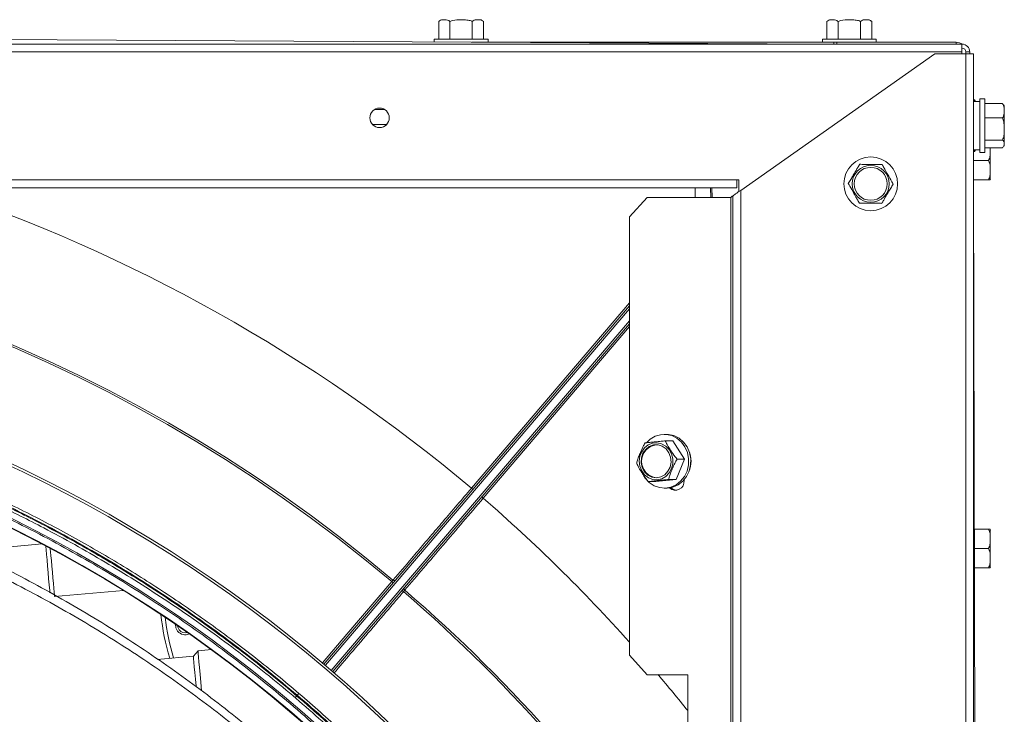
# Model space of a CAD drawing. Header units: millimetres. Extents: x -4829 to 407110, y -34854 to 354616.
# Tile 68 of 75: x 25150 to 25403, y -20187 to -20008. Entities that reach past the tile are written whole.
import ezdxf

# ---------------------------------------------------------------- set-up
doc = ezdxf.new("R2010")
doc.units = ezdxf.units.MM
doc.header["$LTSCALE"] = 15

# ---------------------------------------------------------------- blocks, each defined once
blk = doc.blocks.new('A$Cf38c0126')
at = {"linetype": 'Continuous', "lineweight": 5}
for p, q in [((18803.51, -13713.64), (18803.51, -13718.13)), ((18806.4, -13713.64), (18806.4, -13718.13)), ((18812.16, -13713.64), (18812.16, -13718.13)), ((18815.04, -13713.64), (18814.96, -13713.55)), ((18815.04, -13713.64), (18815.04, -13718.13)), ((18903.32, -13713.64), (18903.32, -13718.13)), ((18906.2, -13713.64), (18906.2, -13718.13)), ((18911.96, -13713.64), (18911.96, -13718.13)), ((18914.84, -13713.64), (18914.77, -13713.55)), ((18914.85, -13713.64), (18914.85, -13718.13)), ((18903.1, -13719.43), (18538.8, -13717.43)), ((18802.36, -13718.13), (18802.36, -13718.88)), ((18816.19, -13718.13), (18802.36, -13718.13)), ((18816.19, -13718.93), (18816.19, -13718.13)), ((18902.17, -13718.13), (18902.17, -13718.93)), ((18916, -13718.13), (18902.17, -13718.13)), ((18916, -13718.93), (18916, -13718.13)), ((18139.57, -13719.43), (18938.03, -13719.43)), ((18812.02, -13718.93), (18905.09, -13718.93)), ((18905.09, -13718.93), (18905.09, -13719.43)), ((18905.09, -13718.93), (18905.84, -13718.93)), ((18905.84, -13719.43), (18905.84, -13718.93)), ((18905.84, -13718.93), (18936.53, -13718.93)), ((18936.53, -13719.43), (18936.53, -13718.93)), ((18938.03, -13719.43), (18938.03, -13721.43)), ((18938.03, -13721.43), (18139.57, -13721.43)), ((18881.14, -13757.04), (18931.04, -13721.93)), ((18931.04, -13721.93), (18939.03, -13721.93)), ((18938.03, -13721.43), (18938.03, -13721.93)), ((18939.03, -13721.43), (18939.03, -13721.93)), ((18939.03, -13721.43), (18940.02, -13721.43)), ((18939.03, -15465.55), (18939.03, -13721.93)), ((18939.03, -13721.93), (18941.02, -13721.93)), ((18940.02, -13721.43), (18940.02, -13721.93)), ((18941.02, -13721.93), (18941.02, -15465.55)), ((18943.92, -13733.47), (18942.62, -13733.47)), ((18942.62, -13744.83), (18942.62, -13733.47)), ((18943.92, -13744.83), (18943.92, -13733.47)), ((18788, -13735.92), (18788.63, -13735.92)), ((18941.22, -13733.75), (18941.02, -13733.75)), ((18942.62, -13734.15), (18941.02, -13734.15)), ((18941.5, -13734.15), (18941.22, -13733.75)), ((18941.22, -13733.75), (18941.22, -13734.15)), ((18948.41, -13734.71), (18943.92, -13734.71)), ((18948.91, -13735.62), (18948.91, -13745.15)), ((18787.07, -13736.23), (18789.57, -13736.23)), ((18948.41, -13738.42), (18943.92, -13738.42)), ((18790.15, -13740.08), (18786.48, -13740.08)), ((18942.62, -13747.31), (18942.62, -13744.83)), ((18948.41, -13744.09), (18943.92, -13744.09)), ((18943.92, -13747.31), (18943.92, -13744.83)), ((18948.41, -13746.06), (18943.92, -13746.06)), ((18945.31, -13746), (18945.31, -13754.14)), ((18941.02, -13746.63), (18942.62, -13746.63)), ((18941.02, -13747.03), (18941.22, -13747.03)), ((18941.22, -13747.03), (18941.5, -13746.63)), ((18941.22, -13746.63), (18941.22, -13747.03)), ((18942.62, -13747.31), (18943.92, -13747.31)), ((18944.81, -13749.37), (18941.02, -13749.37)), ((18197.46, -13754.36), (18880.14, -13754.36)), ((18880.64, -13754.36), (18880.14, -13754.36)), ((18880.14, -13754.36), (18880.14, -13756.36)), ((18880.64, -13754.36), (18880.64, -13757.39)), ((18944.81, -13754.36), (18941.02, -13754.36)), ((18943.02, -14593.74), (18941.02, -13755.36)), ((18880.14, -13756.36), (18197.46, -13756.36)), ((18857.1, -13758.85), (18852.58, -13763.84)), ((18857.1, -13758.85), (18878.57, -13758.85)), ((18869.48, -13758.85), (18869.4, -13756.41)), ((18873.44, -13756.36), (18873.39, -13756.41)), ((18873.39, -13756.41), (18873.47, -13758.85)), ((18873.81, -13758.85), (18873.72, -13756.36)), ((18878.57, -13758.85), (18878.57, -14568.78)), ((18879.14, -14568.78), (18879.14, -13758.45)), ((18881.14, -14568.78), (18881.14, -13757.04)), ((18852.58, -13876.63), (18852.58, -13763.84)), ((18811.94, -13833.64), (18852.58, -13785.97)), ((18774, -13878.89), (18852.58, -13786.72)), ((18852.58, -13787.49), (18774.38, -13879.21)), ((18775.9, -13880.51), (18852.58, -13790.57)), ((18852.58, -13791.34), (18776.28, -13880.83)), ((18852.58, -13792.08), (18814.96, -13836.21)), ((18862.06, -13819.81), (18861.51, -13819.81)), ((18861.78, -13821.48), (18863.68, -13821.48)), ((18866.71, -13826.18), (18863.68, -13821.48)), ((18864.53, -13831.42), (18866.71, -13826.18)), ((18864.81, -13826.18), (18866.71, -13826.18)), ((18857.44, -13831.96), (18859.33, -13831.96)), ((18859.33, -13831.96), (18864.53, -13831.42)), ((18862.63, -13831.42), (18864.53, -13831.42)), ((18866.6, -13831.71), (18866.59, -13831.5)), ((18861.51, -13833.64), (18862.06, -13833.64)), ((18944.81, -13844.19), (18941.23, -13844.19)), ((18945.31, -13844.41), (18945.31, -13853.94)), ((18701.56, -13847.99), (18692.52, -13848.78)), ((18944.81, -13849.18), (18941.24, -13849.18)), ((18944.81, -13854.17), (18941.26, -13854.17)), ((18704.75, -13861.54), (18722.53, -13859.98)), ((18745.08, -13875.17), (18741.64, -13875.47)), ((18740.46, -13876.88), (18731.18, -13877.69)), ((18741.64, -13875.47), (18740.46, -13876.88)), ((18852.58, -13876.63), (18857.1, -13881.62)), ((18867.55, -13881.62), (18857.1, -13881.62)), ((18867.55, -14121.15), (18867.55, -13881.62)), ((18769.79, -13889.22), (18771, -13890.31))]:
    blk.add_line(p, q, dxfattribs=at)
at = {"linetype": 'Continuous', "lineweight": 5, "flags": 128}
for points in [[(18879.14, -13758.45), (18879.17, -13758.43), (18879.26, -13758.36), (18879.41, -13758.26), (18879.61, -13758.12), (18879.85, -13757.95), (18880.14, -13757.75), (18880.45, -13757.52), (18880.79, -13757.29), (18881.14, -13757.04)], [(18861.9, -13830.61), (18862.76, -13829.72), (18863.36, -13828.61), (18863.68, -13827.36), (18863.67, -13826.06), (18863.35, -13824.81), (18862.74, -13823.7), (18861.88, -13822.82), (18860.83, -13822.23), (18859.68, -13821.97), (18858.51, -13822.06), (18857.4, -13822.5), (18856.44, -13823.25), (18855.7, -13824.26), (18855.24, -13825.45), (18855.08, -13826.74), (18855.24, -13828.02), (18855.72, -13829.21), (18856.46, -13830.21), (18857.42, -13830.96), (18858.53, -13831.39), (18859.71, -13831.47), (18860.86, -13831.21), (18861.9, -13830.61)], [(18856.99, -13821.93), (18857.88, -13821.08), (18859.15, -13820.31), (18860.56, -13819.89), (18862.01, -13819.83), (18863.44, -13820.14), (18864.76, -13820.81), (18865.91, -13821.8), (18866.82, -13823.05), (18867.44, -13824.5), (18867.75, -13826.07), (18867.72, -13827.68), (18867.35, -13829.23), (18866.67, -13830.65), (18865.71, -13831.86), (18864.52, -13832.79), (18863.17, -13833.39), (18861.73, -13833.63), (18860.28, -13833.51), (18858.9, -13833.01), (18857.65, -13832.18), (18856.62, -13831.05), (18856.17, -13830.35)], [(18862.06, -13819.81), (18862.56, -13819.83), (18863.99, -13820.14), (18865.31, -13820.81), (18866.46, -13821.8), (18867.37, -13823.05), (18867.99, -13824.5), (18868.3, -13826.07), (18868.26, -13827.68), (18867.9, -13829.23), (18867.22, -13830.65), (18866.26, -13831.86), (18865.07, -13832.79), (18863.72, -13833.39), (18862.28, -13833.63), (18862.06, -13833.64)], [(18861.63, -13830.18), (18862.45, -13829.3), (18863, -13828.2), (18863.24, -13826.96), (18863.13, -13825.7), (18862.69, -13824.53), (18861.96, -13823.56), (18861, -13822.87), (18859.9, -13822.52), (18858.75, -13822.54), (18857.66, -13822.94), (18856.73, -13823.67), (18856.03, -13824.67), (18855.64, -13825.86), (18855.57, -13827.12), (18855.85, -13828.35), (18856.44, -13829.43), (18857.3, -13830.27), (18858.34, -13830.8), (18859.47, -13830.96), (18860.6, -13830.75), (18861.63, -13830.18)], [(18863.2, -13833.52), (18863.9, -13834.02), (18864.55, -13834.2)], [(18702.51, -13848.5), (18702.52, -13848.65), (18702.6, -13849.53), (18702.7, -13850.7), (18702.83, -13852.11), (18702.96, -13853.67), (18703.11, -13855.32)], [(18703.67, -13849.11), (18703.68, -13849.32), (18703.75, -13850.03), (18703.83, -13851.04), (18703.94, -13852.29), (18704.07, -13853.71), (18704.2, -13855.22)], [(18703.11, -13855.32), (18703.25, -13856.97), (18703.39, -13858.53), (18703.51, -13859.94), (18703.57, -13860.58)], [(18704.2, -13855.22), (18704.33, -13856.73), (18704.46, -13858.16), (18704.57, -13859.41), (18704.66, -13860.42), (18704.72, -13861.13), (18704.75, -13861.49), (18704.75, -13861.54)], [(18773.62, -13878.58), (18779.92, -13871.18), (18791.43, -13857.67)], [(18735.87, -13868.66), (18735.96, -13869.55), (18736.41, -13870.41)], [(18736.8, -13870.1), (18736.44, -13869.41), (18736.37, -13869)], [(18740.46, -13876.88), (18740.47, -13877.05), (18740.52, -13877.57), (18740.59, -13878.42), (18740.69, -13879.59), (18740.82, -13881.04), (18740.97, -13882.74), (18741.13, -13884.59)], [(18741.64, -13875.47), (18741.65, -13875.65), (18741.7, -13876.19), (18741.78, -13877.08), (18741.88, -13878.29), (18742.02, -13879.8), (18742.17, -13881.58), (18742.34, -13883.57), (18742.53, -13885.74), (18742.53, -13885.74)], [(18766.71, -13887.44), (18767.09, -13887), (18767.46, -13886.56)]]:
    blk.add_lwpolyline(points, dxfattribs=at)
at = {"linetype": 'Continuous', "lineweight": 5}
for centre, radius in [((18788.32, -13738.39), 2.5), ((18914.57, -13755.36), 6.92), ((18914.57, -13755.36), 4.76), ((18914.57, -13755.36), 4.24)]:
    blk.add_circle(centre, radius, dxfattribs=at)
for centre, radius, start, end in [((18804.54, -13714.44), 1.3, 91.0967, 141.8692), ((18814.02, -13714.44), 1.3, 57.5787, 88.9033), ((18904.34, -13714.44), 1.3, 91.0967, 141.8692), ((18913.82, -13714.44), 1.3, 57.5787, 88.9033), ((18936.53, -13721.93), 2.99, 56.1966, 90), ((18938.03, -13721.43), 2, 0, 90), ((18938.03, -13721.43), 0.998, 0, 90), ((18947.61, -13735.65), 1.3, 1.0967, 26.937), ((18947.61, -13745.13), 1.3, 333.1473, 344.4964), ((18947.61, -13745.13), 1.3, 350.3122, 358.9033), ((18944.02, -13754.11), 1.3, 348.8434, 358.9033), ((18872.83, -13856.99), 100.64, 90.7286, 91.9511), ((18872.82, -13759.35), 2.99, 79.1214, 92.6947), ((18702.01, -13507.34), 307.3, 305.0668, 305.1982), ((18538.8, -14157.08), 392.24, 49.8424, 130.1576), ((18538.8, -14157.08), 391.75, 49.8431, 130.1569), ((18538.8, -14157.08), 364.29, 26.8839, 153.1161), ((18538.8, -14157.25), 363.79, 26.8839, 153.1161), ((18538.8, -14157.08), 349.42, 19.8067, 90), ((18538.8, -14157.08), 349.32, 19.7612, 90), ((18859.93, -13826.72), 4.26, 95.7713, 264.2287), ((18861.59, -13826.72), 6.8, 336.5725, 23.4275), ((18864.35, -13831.91), 2.26, 227.9863, 4.9662), ((18815.04, -13830.19), 4.64, 228.0993, 234.1316), ((18817.77, -13832.73), 4.48, 224.8728, 231.069), ((18944.02, -13844.44), 1.3, 1.0967, 11.1488), ((18944.02, -13853.92), 1.3, 348.8434, 358.9033), ((18792.08, -13856.92), 0.499, 229.8424, 319.5511), ((18796.27, -13852.19), 7.31, 228.5871, 232.4978), ((18799.09, -13854.65), 7.27, 226.59, 230.5241), ((18795.11, -13859.51), 0.499, 139.5511, 229.2599), ((18538.8, -14157.08), 392.24, 33.056, 49.2599), ((18538.8, -14157.08), 391.75, 32.9457, 49.2592), ((18791.71, -13860.17), 59.88, 185.7153, 196.7324), ((18791.71, -13860.17), 58.89, 186.5183, 196.9341), ((18738.36, -13868.86), 2, 218.5714, 286.5726), ((18738.36, -13868.86), 2.5, 218.5714, 295.1833)]:
    blk.add_arc(centre, radius, start, end, dxfattribs=at)
for centre, major_axis, ratio, start_param, end_param in [((18538.8, -14159.33), (0, 425.07), 1, 5.585321, 5.959336), ((18538.8, -14155.03), (0, 349.77), 0.99998, 5.189359, 7.377012), ((18536.16, -14157.08), (-425.07, 0), 1, 3.872766, 3.997043), ((18536.16, -14157.08), (-425.07, 0), 1, 3.818343, 3.846617)]:
    blk.add_ellipse(centre, major_axis=major_axis, ratio=ratio, start_param=start_param, end_param=end_param, dxfattribs=at)
for points, knots in [([(18806.4, -13713.64), (18806.3, -13713.55), (18806.01, -13713.26), (18805.47, -13713.16), (18804.78, -13713.17), (18804.1, -13713.15), (18803.68, -13713.5), (18803.51, -13713.64)], [0, 0, 0, 0, 0.111341, 0.325267, 0.540881, 0.82093, 1, 1, 1, 1]), ([(18812.16, -13713.64), (18812.05, -13713.58), (18811.63, -13713.35), (18810.64, -13713.18), (18809.06, -13713.16), (18807.59, -13713.17), (18806.65, -13713.49), (18806.43, -13713.62), (18806.4, -13713.64)], [0, 0, 0, 0, 0.061554, 0.243707, 0.50021, 0.869719, 0.981545, 1, 1, 1, 1]), ([(18815.04, -13713.64), (18814.94, -13713.55), (18814.65, -13713.26), (18814.11, -13713.16), (18813.42, -13713.17), (18812.74, -13713.15), (18812.32, -13713.5), (18812.16, -13713.64)], [0, 0, 0, 0, 0.11134, 0.325266, 0.540881, 0.820929, 1, 1, 1, 1]), ([(18906.2, -13713.64), (18906.1, -13713.55), (18905.81, -13713.26), (18905.27, -13713.16), (18904.58, -13713.17), (18903.9, -13713.15), (18903.48, -13713.5), (18903.32, -13713.64)], [0, 0, 0, 0, 0.1113415, 0.325268, 0.5408824, 0.8209319, 1, 1, 1, 1]), ([(18911.96, -13713.64), (18911.86, -13713.58), (18911.44, -13713.35), (18910.45, -13713.18), (18908.87, -13713.16), (18907.39, -13713.17), (18906.45, -13713.49), (18906.23, -13713.62), (18906.2, -13713.64)], [0, 0, 0, 0, 0.061558, 0.24371, 0.500212, 0.869719, 0.981546, 1, 1, 1, 1]), ([(18914.85, -13713.64), (18914.75, -13713.55), (18914.46, -13713.26), (18913.92, -13713.16), (18913.23, -13713.17), (18912.55, -13713.15), (18912.13, -13713.5), (18911.96, -13713.64)], [0, 0, 0, 0, 0.11134, 0.325267, 0.540882, 0.820931, 1, 1, 1, 1]), ([(18948.41, -13738.42), (18948.47, -13738.35), (18948.7, -13738.08), (18948.86, -13737.44), (18948.89, -13736.43), (18948.88, -13735.48), (18948.56, -13734.87), (18948.43, -13734.73), (18948.41, -13734.71)], [0, 0, 0, 0, 0.061537, 0.243701, 0.500216, 0.869716, 0.981564, 1, 1, 1, 1]), ([(18948.41, -13744.09), (18948.5, -13743.9), (18948.78, -13743.33), (18948.89, -13742.26), (18948.87, -13740.9), (18948.89, -13739.56), (18948.54, -13738.74), (18948.41, -13738.42)], [0, 0, 0, 0, 0.111334, 0.325274, 0.540862, 0.820898, 1, 1, 1, 1]), ([(18944.81, -13749.37), (18944.91, -13749.2), (18945.19, -13748.7), (18945.29, -13747.76), (18945.31, -13746.81), (18945.25, -13746.22), (18945.23, -13746)], [0, 0, 0, 0, 0.16571, 0.48406, 0.804903, 1, 1, 1, 1]), ([(18948.41, -13746.06), (18948.5, -13746), (18948.78, -13745.8), (18948.89, -13745.43), (18948.87, -13744.96), (18948.89, -13744.49), (18948.54, -13744.2), (18948.41, -13744.09)], [0, 0, 0, 0, 0.111329, 0.325263, 0.540875, 0.820937, 1, 1, 1, 1]), ([(18908.81, -13755.3), (18908.91, -13755.13), (18909.21, -13754.63), (18909.76, -13753.7), (18910.46, -13752.51), (18911.15, -13751.34), (18911.58, -13750.62), (18911.75, -13750.34)], [0, 0, 0, 0, 0.1113506, 0.3252634, 0.5408701, 0.8209388, 1, 1, 1, 1]), ([(18911.75, -13750.34), (18911.94, -13750.34), (18912.52, -13750.35), (18913.6, -13750.36), (18914.99, -13750.37), (18916.34, -13750.39), (18917.18, -13750.4), (18917.51, -13750.4)], [0, 0, 0, 0, 0.111334, 0.325264, 0.540882, 0.820931, 1, 1, 1, 1]), ([(18917.51, -13750.4), (18917.56, -13750.49), (18917.77, -13750.86), (18918.25, -13751.73), (18919.03, -13753.1), (18919.75, -13754.38), (18920.21, -13755.21), (18920.32, -13755.4), (18920.33, -13755.42)], [0, 0, 0, 0, 0.0615625, 0.2437055, 0.5002321, 0.8697249, 0.981555, 1, 1, 1, 1]), ([(18944.81, -13754.36), (18944.91, -13754.19), (18945.19, -13753.69), (18945.3, -13752.75), (18945.28, -13751.56), (18945.3, -13750.38), (18944.95, -13749.66), (18944.81, -13749.37)], [0, 0, 0, 0, 0.111328, 0.325263, 0.540873, 0.820925, 1, 1, 1, 1]), ([(18911.64, -13760.32), (18911.59, -13760.23), (18911.38, -13759.86), (18910.89, -13759), (18910.12, -13757.62), (18909.4, -13756.34), (18908.93, -13755.52), (18908.83, -13755.33), (18908.81, -13755.3)], [0, 0, 0, 0, 0.06156, 0.243706, 0.500232, 0.869725, 0.981555, 1, 1, 1, 1]), ([(18920.33, -13755.42), (18920.23, -13755.59), (18919.94, -13756.09), (18919.39, -13757.02), (18918.68, -13758.21), (18917.99, -13759.38), (18917.57, -13760.1), (18917.4, -13760.38)], [0, 0, 0, 0, 0.111351, 0.325264, 0.540871, 0.820906, 1, 1, 1, 1]), ([(18945.29, -13754.36), (18945.29, -13754.36), (18945.32, -13754.36), (18945.29, -13754.36), (18944.97, -13754.36), (18944.83, -13754.36), (18944.81, -13754.36)], [0, 0, 0, 0, 0.00026, 0.739418, 0.9631, 1, 1, 1, 1]), ([(18917.4, -13760.38), (18917.2, -13760.38), (18916.62, -13760.37), (18915.54, -13760.36), (18914.16, -13760.35), (18912.8, -13760.33), (18911.97, -13760.32), (18911.64, -13760.32)], [0, 0, 0, 0, 0.111334, 0.325264, 0.540877, 0.820926, 1, 1, 1, 1]), ([(18225.65, -13992.75), (18227.75, -13988.8), (18231.95, -13980.88), (18238.83, -13969.32), (18246.11, -13958.01), (18253.77, -13947.07), (18261.8, -13936.47), (18270.19, -13926.23), (18278.99, -13916.26), (18288.18, -13906.61), (18297.74, -13897.32), (18307.67, -13888.36), (18317.97, -13879.76), (18328.62, -13871.53), (18339.58, -13863.72), (18350.86, -13856.31), (18362.46, -13849.31), (18374.34, -13842.75), (18386.47, -13836.65), (18398.83, -13831.02), (18411.42, -13825.86), (18424.25, -13821.17), (18437.3, -13816.97), (18450.52, -13813.27), (18463.86, -13810.1), (18477.33, -13807.44), (18490.94, -13805.31), (18504.63, -13803.7), (18518.35, -13802.64), (18532.1, -13802.11), (18545.89, -13802.11), (18559.7, -13802.66), (18573.44, -13803.75), (18587.15, -13805.37), (18600.8, -13807.54), (18614.45, -13810.25), (18628.03, -13813.52), (18641.53, -13817.34), (18654.85, -13821.68), (18667.99, -13826.56), (18680.93, -13831.95), (18693.73, -13837.9), (18706.32, -13844.37), (18718.72, -13851.39), (18730.82, -13858.91), (18742.7, -13866.96), (18754.3, -13875.54), (18765.61, -13884.65), (18776.54, -13894.22), (18787.12, -13904.29), (18797.31, -13914.82), (18807.1, -13925.83), (18816.43, -13937.24), (18826.44, -13950.58), (18836.84, -13966.02), (18845.59, -13980.7), (18850.37, -13989.74), (18851.95, -13992.75)], [0, 0, 0, 0, 0.017931, 0.035886, 0.053718, 0.071575, 0.089026, 0.106476, 0.124024, 0.141571, 0.159019, 0.176466, 0.194016, 0.211567, 0.229015, 0.246464, 0.264021, 0.281578, 0.299012, 0.316475, 0.333925, 0.351375, 0.36894, 0.386506, 0.403956, 0.421407, 0.438976, 0.456546, 0.473996, 0.491446, 0.509017, 0.526589, 0.544102, 0.561615, 0.57925, 0.596885, 0.614779, 0.632704, 0.650613, 0.668521, 0.686555, 0.704588, 0.722937, 0.741286, 0.759762, 0.778239, 0.797129, 0.816019, 0.835041, 0.854063, 0.873424, 0.892785, 0.91228, 0.931775, 0.959031, 0.986375, 1, 1, 1, 1]), ([(18225.86, -13994.07), (18227.44, -13991.05), (18232.19, -13981.99), (18240.92, -13967.27), (18252.18, -13950.47), (18264.21, -13934.59), (18276.9, -13919.64), (18290.35, -13905.48), (18304.49, -13892.15), (18319.26, -13879.68), (18334.61, -13868.11), (18350.46, -13857.47), (18366.74, -13847.76), (18383.45, -13838.98), (18400.5, -13831.15), (18417.85, -13824.28), (18434.09, -13818.82), (18449.06, -13814.55), (18464.09, -13810.9), (18480.7, -13807.68), (18498.91, -13805.12), (18517.21, -13803.51), (18535.56, -13802.86), (18553.9, -13803.17), (18572.19, -13804.43), (18590.38, -13806.65), (18608.41, -13809.8), (18626.22, -13813.88), (18643.77, -13818.87), (18661.01, -13824.75), (18676.47, -13830.93), (18690.2, -13837.15), (18703.65, -13843.88), (18718.09, -13851.94), (18733.34, -13861.5), (18748.03, -13871.79), (18762.14, -13882.79), (18775.62, -13894.45), (18788.53, -13906.8), (18800.81, -13919.81), (18812.43, -13933.45), (18823.4, -13947.72), (18833.65, -13962.62), (18843.23, -13978.08), (18848.91, -13988.74), (18851.74, -13994.07)], [0, 0, 0, 0, 0.013637, 0.040964, 0.06829, 0.094132, 0.119992, 0.145832, 0.171048, 0.196282, 0.221496, 0.245988, 0.270499, 0.29499, 0.318893, 0.342814, 0.366716, 0.384588, 0.40246, 0.425831, 0.449221, 0.472592, 0.495877, 0.51918, 0.542465, 0.565748, 0.58905, 0.612334, 0.635614, 0.658912, 0.682193, 0.6996, 0.717007, 0.74028, 0.76357, 0.786844, 0.810112, 0.833396, 0.856665, 0.880274, 0.903899, 0.927509, 0.951667, 0.975841, 1, 1, 1, 1]), ([(18851.51, -13993.14), (18849.92, -13990.14), (18845.16, -13981.12), (18836.42, -13966.46), (18825.14, -13949.71), (18813.08, -13933.87), (18800.35, -13918.94), (18786.87, -13904.81), (18772.7, -13891.51), (18757.89, -13879.06), (18742.52, -13867.52), (18726.64, -13856.91), (18710.33, -13847.23), (18693.6, -13838.48), (18676.52, -13830.68), (18659.15, -13823.84), (18642.9, -13818.41), (18627.91, -13814.17), (18612.87, -13810.56), (18596.25, -13807.36), (18578.03, -13804.84), (18559.71, -13803.26), (18541.35, -13802.65), (18523, -13803), (18504.7, -13804.3), (18486.51, -13806.55), (18468.47, -13809.74), (18450.66, -13813.85), (18433.11, -13818.88), (18415.87, -13824.8), (18400.42, -13831.01), (18386.7, -13837.26), (18373.25, -13844.02), (18358.82, -13852.11), (18343.58, -13861.71), (18328.9, -13872.03), (18314.81, -13883.06), (18301.34, -13894.75), (18288.51, -13907.07), (18276.36, -13919.98), (18264.92, -13933.44), (18255.03, -13946.31), (18246.53, -13958.45), (18239.26, -13969.74), (18232.39, -13981.29), (18228.19, -13989.19), (18226.09, -13993.14)], [0, 0, 0, 0, 0.013626, 0.04093, 0.068233, 0.094132, 0.12005, 0.145949, 0.171217, 0.196505, 0.221772, 0.246316, 0.270878, 0.295421, 0.319376, 0.343348, 0.367302, 0.385212, 0.403121, 0.426546, 0.449988, 0.473412, 0.496752, 0.52011, 0.543449, 0.566788, 0.590145, 0.613484, 0.636821, 0.660175, 0.683512, 0.700961, 0.71841, 0.741741, 0.765089, 0.78842, 0.811747, 0.83509, 0.858417, 0.881745, 0.905088, 0.928416, 0.946263, 0.964109, 0.982055, 1, 1, 1, 1]), ([(18851.3, -13994.46), (18848.46, -13989.14), (18842.79, -13978.49), (18833.23, -13963.06), (18822.99, -13948.18), (18812.04, -13933.93), (18800.43, -13920.3), (18788.17, -13907.31), (18775.29, -13894.99), (18761.82, -13883.34), (18747.73, -13872.36), (18733.06, -13862.08), (18717.83, -13852.54), (18703.41, -13844.49), (18689.98, -13837.77), (18676.27, -13831.56), (18660.83, -13825.39), (18643.62, -13819.51), (18626.1, -13814.53), (18608.31, -13810.46), (18590.3, -13807.31), (18572.14, -13805.1), (18553.88, -13803.84), (18535.57, -13803.53), (18517.24, -13804.18), (18498.96, -13805.78), (18480.78, -13808.34), (18464.19, -13811.56), (18449.19, -13815.2), (18434.24, -13819.46), (18418.02, -13824.91), (18400.7, -13831.78), (18383.67, -13839.59), (18366.99, -13848.36), (18350.73, -13858.06), (18334.9, -13868.69), (18319.58, -13880.24), (18304.82, -13892.69), (18290.7, -13906), (18277.28, -13920.14), (18264.61, -13935.07), (18252.59, -13950.92), (18241.34, -13967.7), (18232.63, -13982.4), (18227.88, -13991.45), (18226.3, -13994.46)], [0, 0, 0, 0, 0.024161, 0.048336, 0.072496, 0.096108, 0.119734, 0.143344, 0.166614, 0.189898, 0.213166, 0.23644, 0.25973, 0.283003, 0.30041, 0.317816, 0.341096, 0.364393, 0.387673, 0.410955, 0.434256, 0.457538, 0.480821, 0.504123, 0.527406, 0.550776, 0.574164, 0.597535, 0.615406, 0.633276, 0.657178, 0.681098, 0.705, 0.729491, 0.754001, 0.778493, 0.803708, 0.828943, 0.854159, 0.88, 0.905862, 0.931704, 0.959033, 0.986362, 1, 1, 1, 1]), ([(18849.08, -13994.52), (18848.94, -13994.24), (18848.21, -13992.83), (18845.11, -13986.95), (18838.66, -13975.49), (18828.66, -13959.66), (18816.7, -13942.98), (18803.98, -13927.26), (18790.56, -13912.53), (18776.52, -13898.77), (18761.67, -13885.76), (18746.06, -13873.55), (18729.76, -13862.21), (18712.89, -13851.85), (18695.45, -13842.5), (18677.51, -13834.15), (18659.04, -13826.79), (18640.15, -13820.46), (18620.93, -13815.21), (18601.79, -13811.13), (18582.77, -13808.21), (18563.94, -13806.36), (18544.98, -13805.52), (18526.01, -13805.69), (18507.12, -13806.87), (18488.5, -13809.06), (18470.21, -13812.24), (18452.25, -13816.35), (18434.54, -13821.39), (18417.14, -13827.32), (18400.14, -13834.13), (18383.5, -13841.84), (18367.26, -13850.45), (18351.43, -13859.94), (18336.15, -13870.24), (18321.47, -13881.27), (18307.45, -13893.01), (18294, -13905.52), (18281.17, -13918.81), (18268.98, -13932.87), (18257.57, -13947.52), (18246.99, -13962.72), (18237.2, -13978.35), (18231.41, -13989.13), (18228.52, -13994.52)], [0, 0, 0, 0, 0.00128, 0.006401, 0.02689, 0.054326, 0.081784, 0.109219, 0.135151, 0.161168, 0.187225, 0.213279, 0.239287, 0.265212, 0.290807, 0.316493, 0.342223, 0.36795, 0.39363, 0.41922, 0.443436, 0.467732, 0.492068, 0.516405, 0.5407, 0.564916, 0.588548, 0.612252, 0.635993, 0.659736, 0.683444, 0.707079, 0.731093, 0.755175, 0.779293, 0.803414, 0.827502, 0.85152, 0.876209, 0.900964, 0.925754, 0.950546, 0.975307, 1, 1, 1, 1]), ([(18324.78, -13893.74), (18327.09, -13891.89), (18331.88, -13888.06), (18339.17, -13882.62), (18346.59, -13877.37), (18353.99, -13872.43), (18361.54, -13867.67), (18369.29, -13863.06), (18377.26, -13858.61), (18385.39, -13854.35), (18393.75, -13850.26), (18402.17, -13846.42), (18410.71, -13842.8), (18419.3, -13839.43), (18428.08, -13836.27), (18438.81, -13832.72), (18451.62, -13829.01), (18466.62, -13825.38), (18482.06, -13822.39), (18497.46, -13820.15), (18512.78, -13818.63), (18527.93, -13817.8), (18543.33, -13817.65), (18559.45, -13818.23), (18576.26, -13819.66), (18593.55, -13822.03), (18610.63, -13825.28), (18627.35, -13829.35), (18643.74, -13834.22), (18659.72, -13839.86), (18676.2, -13846.62), (18692.97, -13854.57), (18709.88, -13863.81), (18726.03, -13873.86), (18741.36, -13884.63), (18755.91, -13896.01), (18764.84, -13904.03), (18769.31, -13908.04)], [0, 0, 0, 0, 0.01726, 0.03572, 0.052918, 0.070209, 0.087604, 0.105121, 0.123004, 0.141113, 0.159017, 0.177649, 0.195559, 0.213744, 0.232179, 0.250864, 0.280898, 0.31166, 0.343156, 0.375393, 0.40559, 0.43635, 0.467679, 0.49958, 0.535136, 0.571385, 0.607331, 0.642978, 0.678588, 0.714473, 0.749903, 0.791841, 0.833489, 0.874954, 0.916805, 0.958408, 1, 1, 1, 1]), ([(18767.31, -13908.78), (18762.83, -13904.8), (18753.88, -13896.87), (18739.32, -13885.65), (18723.98, -13875.05), (18707.82, -13865.2), (18690.92, -13856.17), (18673.34, -13848.04), (18655.15, -13840.87), (18636.41, -13834.72), (18617.22, -13829.63), (18597.65, -13825.65), (18577.79, -13822.81), (18557.72, -13821.13), (18537.56, -13820.64), (18517.38, -13821.35), (18497.25, -13823.25), (18477.15, -13826.38), (18457.08, -13830.75), (18438.8, -13835.92), (18422.35, -13841.56), (18407.73, -13847.34), (18393.34, -13853.84), (18379.22, -13861.04), (18365.43, -13868.89), (18351.92, -13877.28), (18338.66, -13886.26), (18330.32, -13892.94), (18326.14, -13896.29)], [0, 0, 0, 0, 0.041863, 0.083652, 0.125486, 0.167323, 0.209075, 0.250871, 0.292662, 0.33437, 0.376127, 0.417869, 0.459536, 0.501264, 0.542839, 0.584149, 0.625335, 0.666541, 0.707919, 0.749602, 0.780859, 0.812081, 0.843346, 0.874664, 0.905928, 0.937193, 0.968554, 1, 1, 1, 1]), ([(18854.41, -13827.26), (18854.44, -13827.08), (18854.54, -13826.56), (18854.91, -13825.58), (18855.44, -13824.32), (18855.94, -13823.09), (18856.4, -13822.32), (18856.59, -13822.02)], [0, 0, 0, 0, 0.11131, 0.325239, 0.54086, 0.82091, 1, 1, 1, 1]), ([(18856.59, -13822.02), (18856.72, -13822.01), (18857.13, -13821.95), (18858.06, -13821.85), (18859.31, -13821.72), (18860.53, -13821.59), (18861.43, -13821.51), (18861.78, -13821.48)], [0, 0, 0, 0, 0.1113281, 0.3252577, 0.5408795, 0.8209271, 1, 1, 1, 1]), ([(18861.78, -13821.48), (18861.82, -13821.57), (18861.94, -13821.91), (18862.39, -13822.72), (18863.21, -13824.01), (18863.98, -13825.21), (18864.61, -13825.98), (18864.79, -13826.16), (18864.81, -13826.18)], [0, 0, 0, 0, 0.061557, 0.243709, 0.500228, 0.869745, 0.981549, 1, 1, 1, 1]), ([(18864.81, -13826.18), (18864.69, -13826.36), (18864.36, -13826.89), (18863.9, -13827.87), (18863.39, -13829.13), (18862.87, -13830.36), (18862.7, -13831.12), (18862.63, -13831.42)], [0, 0, 0, 0, 0.11132, 0.325283, 0.540863, 0.820914, 1, 1, 1, 1]), ([(18857.44, -13831.96), (18857.35, -13831.87), (18857.04, -13831.53), (18856.44, -13830.72), (18855.61, -13829.44), (18854.84, -13828.24), (18854.48, -13827.47), (18854.42, -13827.29), (18854.41, -13827.26)], [0, 0, 0, 0, 0.06157, 0.243715, 0.500201, 0.869721, 0.981558, 1, 1, 1, 1]), ([(18862.63, -13831.42), (18862.42, -13831.44), (18861.78, -13831.49), (18860.75, -13831.59), (18859.51, -13831.72), (18858.28, -13831.85), (18857.67, -13831.93), (18857.44, -13831.96)], [0, 0, 0, 0, 0.111332, 0.325254, 0.540872, 0.82092, 1, 1, 1, 1]), ([(18791.81, -13857.25), (18793.39, -13855.4), (18795.46, -13852.97), (18798.67, -13849.2), (18801.33, -13846.09), (18804.7, -13842.13), (18808.24, -13837.98), (18810.71, -13835.08), (18811.94, -13833.64)], [0, 0, 0, 0, 0.249735, 0.3289318, 0.4878112, 0.6466919, 0.8233491, 1, 1, 1, 1]), ([(18814.96, -13836.21), (18813.21, -13838.26), (18809.72, -13842.35), (18804.58, -13848.38), (18799.56, -13854.27), (18796.41, -13857.97), (18794.83, -13859.82)], [0, 0, 0, 0, 0.249797, 0.500396, 0.750201, 1, 1, 1, 1]), ([(18944.81, -13849.18), (18944.91, -13849.01), (18945.19, -13848.51), (18945.3, -13847.57), (18945.28, -13846.37), (18945.3, -13845.2), (18944.95, -13844.47), (18944.81, -13844.19)], [0, 0, 0, 0, 0.1113235, 0.325251, 0.5408538, 0.8209316, 1, 1, 1, 1]), ([(18944.81, -13844.19), (18944.87, -13844.19), (18945.1, -13844.19), (18945.26, -13844.19), (18945.33, -13844.19), (18945.29, -13844.19), (18945.29, -13844.19)], [0, 0, 0, 0, 0.122963, 0.486858, 0.99928, 1, 1, 1, 1]), ([(18944.81, -13854.17), (18944.91, -13854), (18945.19, -13853.5), (18945.3, -13852.56), (18945.28, -13851.36), (18945.3, -13850.19), (18944.95, -13849.46), (18944.81, -13849.18)], [0, 0, 0, 0, 0.111356, 0.325285, 0.540888, 0.820931, 1, 1, 1, 1]), ([(18945.29, -13854.17), (18945.29, -13854.17), (18945.32, -13854.17), (18945.29, -13854.17), (18944.97, -13854.17), (18944.83, -13854.17), (18944.81, -13854.17)], [0, 0, 0, 0, 0.00026, 0.739418, 0.9631, 1, 1, 1, 1]), ([(18791.43, -13857.67), (18791.47, -13857.63), (18791.54, -13857.55), (18791.64, -13857.44), (18791.71, -13857.35), (18791.75, -13857.31), (18791.75, -13857.31), (18791.75, -13857.3)], [0, 0, 0, 0, 0.217054, 0.434147, 0.651286, 0.868431, 1, 1, 1, 1]), ([(18794.79, -13859.89), (18794.79, -13859.89), (18794.78, -13859.9), (18794.75, -13859.94), (18794.68, -13860.02), (18794.58, -13860.14), (18794.51, -13860.22), (18794.47, -13860.26)], [0, 0, 0, 0, 0.13158, 0.348643, 0.565771, 0.782863, 1, 1, 1, 1]), ([(18794.47, -13860.26), (18794.26, -13860.52), (18793.18, -13861.78), (18788.64, -13867.1), (18782.9, -13873.84), (18778.02, -13879.56), (18776.59, -13881.24)], [0, 0, 0, 0, 0.036214, 0.181052, 0.760408, 1, 1, 1, 1])]:
    blk.add_open_spline(points, degree=3, knots=knots, dxfattribs=at)

msp = doc.modelspace()

# ---------------------------------------------------------------- block references
at = {"ltscale": 2}
msp.add_blockref('A$Cf38c0126', (6454.26, -6294.9), dxfattribs=at)

doc.saveas('drawing.dxf')
